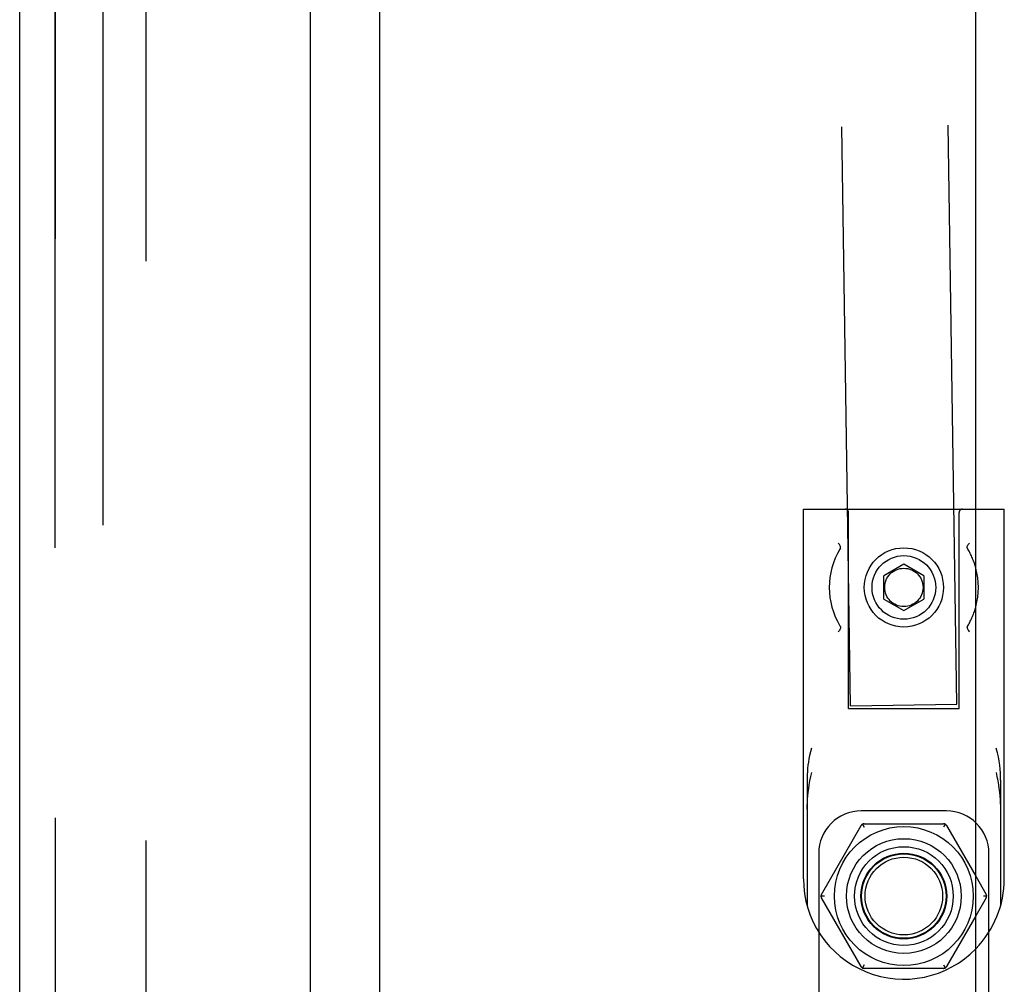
# Model space of a CAD drawing. Header units: inches. Extents: x 0 to 309, y 0 to 200.
# Tile 110 of 119: x 167 to 170, y 107 to 110. Entities that reach past the tile are written whole.
import ezdxf

# ---------------------------------------------------------------- set-up
doc = ezdxf.new("R2010")
doc.units = ezdxf.units.IN
doc.header["$LTSCALE"] = 17
doc.header["$MEASUREMENT"] = 0
doc.linetypes.add('HIDDEN', pattern=[0.2, 0.1, -0.1])
doc.layers.get('0').update_dxf_attribs({"linetype": 'CONTINUOUS'})
for name, color, linetype in [('DEFAULT_2', 8, 'HIDDEN'), ('LEFTHAND_DOOR_ASSEMBLY', 7, 'CONTINUOUS'), ('RIGHTHAND_DOOR_ASSEMBLY', 7, 'CONTINUOUS')]:
    doc.layers.add(name, color=color, linetype=linetype)

msp = doc.modelspace()

# ---------------------------------------------------------------- linework, layer by layer
at = {"color": 7, "linetype": 'Continuous'}
for p, q in [((168.0837, 67.8203), (168.0837, 141.2578)), ((169.8337, 62.6641), (169.8337, 141.0391)), ((169.8337, 108.4491), (169.9173, 108.4491)), ((169.9173, 107.3641), (169.9173, 108.4491)), ((169.9066, 107.6529), (169.9066, 107.2851)), ((169.8337, 107.3713), (169.8644, 107.3181)), ((169.8658, 107.3131), (169.8558, 107.3131)), ((169.8644, 107.3081), (169.8337, 107.2549))]:
    msp.add_line(p, q, dxfattribs=at)
at = {"color": 3, "linetype": 'Continuous'}
msp.add_line((169.8723, 106.1331), (169.8723, 107.2075), dxfattribs=at)
at = {"color": 7, "linetype": 'Continuous'}
msp.add_lwpolyline([(169.9066, 107.6529), (169.9064, 107.6635), (169.9059, 107.6744), (169.9051, 107.6857), (169.9038, 107.6973), (169.9021, 107.7092), (169.9, 107.7214), (169.8972, 107.734), (169.8938, 107.747)], dxfattribs=at)
for centre, radius, start, end in [((169.6223, 108.2191), 0.219, 344.9874, 15.0126), ((169.6223, 107.3641), 0.295, 315.779, 360), ((169.8558, 107.3131), 0.01, 330, 30)]:
    msp.add_arc(centre, radius, start, end, dxfattribs=at)
at = {"layer": 'DEFAULT_2', "color": 8, "linetype": 'HIDDEN'}
for p, q in [((169.7784, 107.876), (169.2484, 142.351)), ((167.2712, 67.6016), (167.2712, 141.4766)), ((167.3962, 141.4766), (167.3962, 67.6016)), ((169.466, 107.8712), (169.1434, 128.851)), ((169.3273, 107.3641), (169.3273, 108.4491)), ((169.3273, 108.4491), (169.8337, 108.4491)), ((169.4598, 107.8641), (169.4598, 108.4391)), ((169.7848, 107.8641), (169.7848, 108.4391)), ((169.4359, 108.3341), (169.4345, 108.3317)), ((169.8102, 108.3317), (169.8088, 108.3341)), ((169.6223, 108.2872), (169.5633, 108.2532)), ((169.6813, 108.2532), (169.6223, 108.2872)), ((169.5633, 108.185), (169.5633, 108.2532)), ((169.6813, 108.2532), (169.6813, 108.185)), ((169.5633, 108.185), (169.6223, 108.151)), ((169.6223, 108.151), (169.6813, 108.185)), ((169.4345, 108.1065), (169.4359, 108.104)), ((169.808, 108.1029), (169.8081, 108.1022)), ((169.4598, 107.8641), (169.7848, 107.8641)), ((169.466, 107.8712), (169.7784, 107.876)), ((169.3381, 107.6529), (169.3381, 107.2851)), ((169.3387, 107.5682), (169.3387, 107.2831)), ((169.7473, 107.5631), (169.4973, 107.5631)), ((169.906, 107.5682), (169.906, 107.2831)), ((169.3802, 107.3181), (169.4969, 107.5203)), ((169.5006, 107.5239), (169.5056, 107.5153)), ((169.5056, 107.5253), (169.7391, 107.5253)), ((169.7441, 107.5239), (169.7391, 107.5153)), ((169.7477, 107.5203), (169.8337, 107.3713)), ((169.3723, 107.4381), (169.3723, 105.6331)), ((169.8723, 107.2075), (169.8723, 107.4381)), ((169.3889, 107.3131), (169.3789, 107.3131)), ((169.4969, 107.1059), (169.3802, 107.3081)), ((169.8337, 107.2549), (169.7477, 107.1059)), ((169.5056, 107.1109), (169.5006, 107.1023)), ((169.7391, 107.1109), (169.7441, 107.1023)), ((169.7391, 107.1009), (169.5056, 107.1009))]:
    msp.add_line(p, q, dxfattribs=at)
for points in [[(169.4359, 108.3341), (169.4363, 108.3356), (169.4363, 108.3372), (169.436, 108.339), (169.4354, 108.341), (169.4344, 108.343), (169.4332, 108.3452), (169.4316, 108.3473), (169.4298, 108.3494)], [(169.8088, 108.3341), (169.8084, 108.3356), (169.8084, 108.3372), (169.8087, 108.339), (169.8093, 108.341), (169.8103, 108.343), (169.8115, 108.3451), (169.8131, 108.3473), (169.8149, 108.3494)], [(169.4359, 108.104), (169.4363, 108.1026), (169.4363, 108.101), (169.436, 108.0992), (169.4354, 108.0972), (169.4344, 108.0952), (169.4331, 108.0931), (169.4316, 108.0909), (169.4298, 108.0888)], [(169.808, 108.1029), (169.8084, 108.1035), (169.8088, 108.1041), (169.8091, 108.1047), (169.8094, 108.1053), (169.8098, 108.1059), (169.8101, 108.1065)], [(169.8081, 108.1022), (169.8087, 108.0993), (169.8093, 108.0973), (169.8102, 108.0953), (169.8115, 108.0932), (169.8131, 108.091), (169.8149, 108.0888)], [(169.3509, 107.747), (169.3481, 107.7364), (169.3457, 107.7261), (169.3437, 107.7162), (169.3421, 107.7066), (169.3408, 107.6971), (169.3398, 107.6879), (169.339, 107.6787), (169.3385, 107.6698), (169.3382, 107.6612), (169.3381, 107.6529)], [(169.3387, 107.5682), (169.3388, 107.5777), (169.3391, 107.5873), (169.3397, 107.5971), (169.3405, 107.6072), (169.3416, 107.6178), (169.343, 107.6287), (169.3446, 107.64), (169.3466, 107.6517), (169.3489, 107.6637), (169.3516, 107.6761)], [(169.8931, 107.6761), (169.8958, 107.6637), (169.8981, 107.6516), (169.9, 107.64), (169.9017, 107.6287), (169.9031, 107.6177), (169.9042, 107.6072), (169.905, 107.597), (169.9055, 107.5872), (169.9059, 107.5776), (169.906, 107.5682)]]:
    msp.add_lwpolyline(points, dxfattribs=at)
for centre, radius in [((169.6223, 108.2191), 0.1163), ((169.6223, 108.2191), 0.0935), ((169.6223, 108.2191), 0.0563), ((169.6223, 107.3131), 0.204), ((169.6223, 107.3131), 0.1685), ((169.6223, 107.3131), 0.145), ((169.6223, 107.3131), 0.126), ((169.6223, 107.3131), 0.125), ((169.6223, 107.3131), 0.124), ((169.6223, 107.3131), 0.114)]:
    msp.add_circle(centre, radius, dxfattribs=at)
for centre, radius, start, end in [((169.4498, 108.4391), 0.01, 0, 90), ((169.7948, 108.4391), 0.01, 90, 180), ((169.6223, 108.2191), 0.219, 149.0506, 210.9517), ((169.6223, 108.2191), 0.219, 15.0126, 30.9505), ((169.6223, 108.2191), 0.219, 329.0479, 344.9874), ((169.4973, 107.4381), 0.125, 90, 180), ((169.7473, 107.4381), 0.125, 0, 90), ((169.5056, 107.5153), 0.01, 90, 150), ((169.7391, 107.5153), 0.01, 30, 90), ((169.6223, 107.3641), 0.295, 180, 315.779), ((169.3889, 107.3131), 0.01, 150, 210), ((169.5056, 107.1109), 0.01, 210, 270), ((169.7391, 107.1109), 0.01, 270, 330)]:
    msp.add_arc(centre, radius, start, end, dxfattribs=at)
at = {"layer": 'LEFTHAND_DOOR_ASSEMBLY', "color": 8, "linetype": 'HIDDEN'}
msp.add_line((167.1297, 67.5356), (167.1297, 141.5426), dxfattribs=at)
at = {"layer": 'RIGHTHAND_DOOR_ASSEMBLY', "color": 8, "linetype": 'HIDDEN'}
msp.add_line((167.1297, 141.5426), (167.1297, 67.5356), dxfattribs=at)
at = {"layer": 'RIGHTHAND_DOOR_ASSEMBLY', "color": 3, "linetype": 'Continuous'}
for p, q in [((167.0257, 94.2891), (167.0257, 114.7891)), ((167.8797, 95.4966), (167.8797, 113.5816))]:
    msp.add_line(p, q, dxfattribs=at)

doc.saveas('drawing.dxf')
